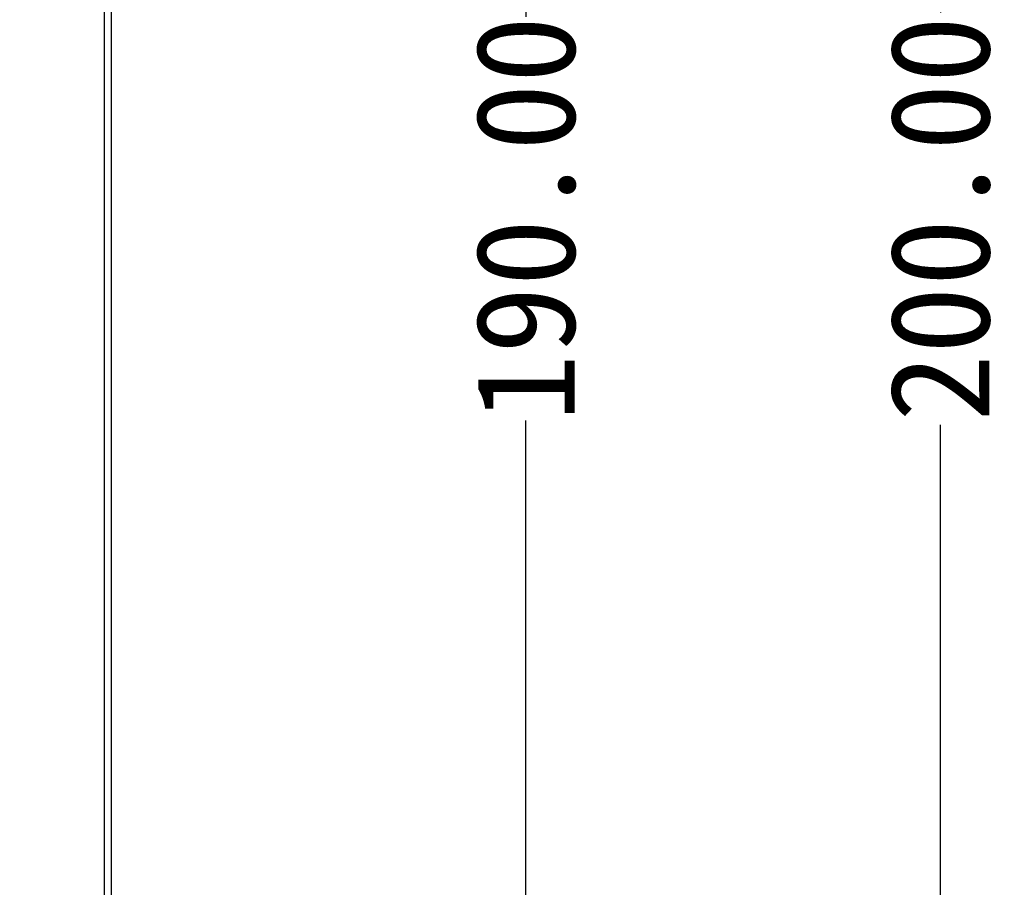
# Model space of a CAD drawing. Header units: inches. Extents: x 0 to 891, y 0 to 630.
# Tile 8 of 19: x 360 to 419, y 292 to 345. Entities that reach past the tile are written whole.
import ezdxf

# ---------------------------------------------------------------- set-up
doc = ezdxf.new("R2010")
doc.units = ezdxf.units.IN
doc.header["$MEASUREMENT"] = 0
doc.layers.add('Dimension', color=150, linetype='Continuous')
doc.layers.add('Visible', color=7, linetype='Continuous')
doc.styles.get("Standard").update_dxf_attribs({"font": 'simsun.ttc', "height": 1.5})
doc.dimstyles.get("Standard").update_dxf_attribs({"dimtxt": 1.5, "dimasz": 0.75, "dimexe": 0.18, "dimexo": 0.0625, "dimgap": 0, "dimtad": 0, "dimzin": 0, "dimdsep": 46, "dimtxsty": 'Standard', "dimcen": 0, "dimclrd": 256, "dimclre": 256, "dimclrt": 30, "dimadec": 0, "dimazin": 0, "dimtfac": 1, "dimtofl": 0, "dimtmove": 0, "dimatfit": 3, "dimfxl": 1, "dimtolj": 1, "dimtzin": 0, "dimlwd": -1, "dimlwe": -1, "dimarcsym": 0})

# ---------------------------------------------------------------- blocks, each defined once
blk = doc.blocks.new('*D95')
at = {"layer": 'Defpoints', "color": 0}
for p in [(359.656, 432.586), (415.156, 432.586), (359.656, 232.586)]:
    blk.add_point(p, dxfattribs=at)
at = {"layer": 'Dimension'}
for p, q in [((359.906, 432.586), (415.876, 432.586)), ((415.156, 429.586), (415.156, 345.022)), ((415.156, 235.586), (415.156, 320.15)), ((359.906, 232.586), (415.876, 232.586))]:
    blk.add_line(p, q, dxfattribs=at)
for points in [[(415.656, 429.586), (414.656, 429.586), (415.156, 432.586)], [(414.656, 235.586), (415.656, 235.586), (415.156, 232.586)]]:
    blk.add_solid(points, dxfattribs=at)
at = {"layer": 'Dimension', "color": 30, "insert": (415.156, 332.586), "char_height": 6, "attachment_point": 5, "rotation": 90}
blk.add_mtext('\\A1;200.00', dxfattribs=at)
blk = doc.blocks.new('*D105')
at = {"layer": 'Defpoints', "color": 0}
for p in [(334.156, 427.586), (390.156, 427.586), (334.156, 237.586)]:
    blk.add_point(p, dxfattribs=at)
at = {"layer": 'Dimension'}
for p, q in [((334.406, 427.586), (390.876, 427.586)), ((390.156, 424.586), (390.156, 344.753)), ((390.156, 240.586), (390.156, 320.418)), ((334.406, 237.586), (390.876, 237.586))]:
    blk.add_line(p, q, dxfattribs=at)
for points in [[(390.656, 424.586), (389.656, 424.586), (390.156, 427.586)], [(389.656, 240.586), (390.656, 240.586), (390.156, 237.586)]]:
    blk.add_solid(points, dxfattribs=at)
at = {"layer": 'Dimension', "color": 30, "insert": (390.156, 332.586), "char_height": 6, "attachment_point": 5, "rotation": 90}
blk.add_mtext('\\A1;190.00', dxfattribs=at)

msp = doc.modelspace()

# ---------------------------------------------------------------- linework, layer by layer
at = {"layer": 'Visible'}
for p, q in [((364.729, 427.086), (364.729, 238.086)), ((365.156, 238.086), (365.156, 427.086))]:
    msp.add_line(p, q, dxfattribs=at)

# ---------------------------------------------------------------- dimensions: what is measured, and where the dimension line sits
at = {"layer": 'Dimension'}
dim = msp.add_linear_dim(base=(415.156, 432.586), p1=(359.656, 232.586), p2=(359.656, 432.586), angle=90, dimstyle='Standard', override={"dimscale": 0}, dxfattribs=at)
dim.commit()
dim.dimension.update_dxf_attribs({"geometry": '*D95', "text_midpoint": (415.156, 332.586), "dimtype": 160})
dim = msp.add_linear_dim(base=(390.156, 427.586), p1=(334.156, 237.586), p2=(334.156, 427.586), angle=90, dimstyle='Standard', override={"dimscale": 4}, dxfattribs=at)
dim.commit()
dim.dimension.update_dxf_attribs({"geometry": '*D105', "text_midpoint": (390.156, 332.586)})

doc.saveas('drawing.dxf')
